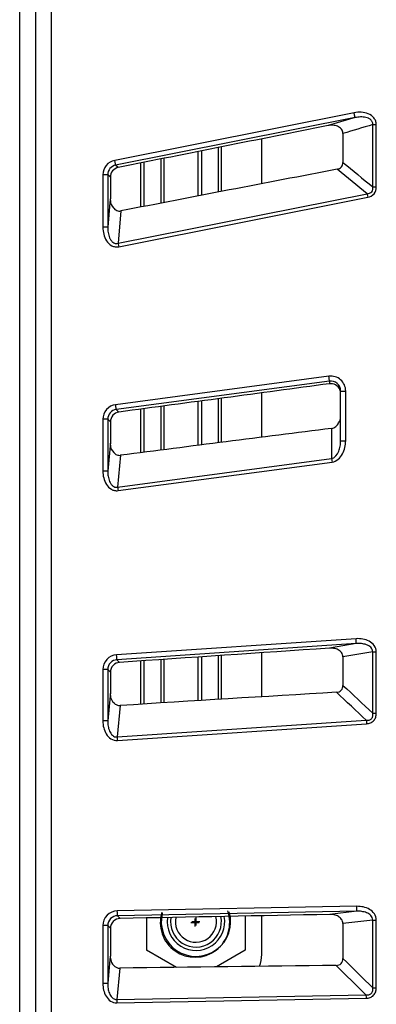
# Model space of a CAD drawing. Header units: millimetres. Extents: x 0 to 1682, y 0 to 1188.
# Tile 47 of 59: x 1425 to 1447, y 643 to 703. Entities that reach past the tile are written whole.
import ezdxf

# ---------------------------------------------------------------- set-up
doc = ezdxf.new("R2010")
doc.units = ezdxf.units.MM
doc.header["$LTSCALE"] = 92.51
for name, color, linetype in [('BASE_PCB-RTW-SHAPE', 7, 'CONTINUOUS'), ('CPU_RP50_V00_TOPR-SHAPE', 7, 'CONTINUOUS'), ('HEATSINK_RTW-SHAPE', 7, 'CONTINUOUS'), ('NUT_SMD-SHAPE', 7, 'CONTINUOUS'), ('REAR_CASE-RT1951WD-SHAPE', 7, 'CONTINUOUS')]:
    doc.layers.add(name, color=color, linetype=linetype)

msp = doc.modelspace()

# ---------------------------------------------------------------- linework, layer by layer
at = {"layer": 'BASE_PCB-RTW-SHAPE', "color": 7, "linetype": 'Continuous', "const_width": 0.085446}
for points in [[(1435.745959, 648.13885), (1435.745959, 648.64685)], [(1435.999959, 648.39285), (1435.491959, 648.39285)]]:
    msp.add_lwpolyline(points, dxfattribs=at)
at = {"layer": 'BASE_PCB-RTW-SHAPE', "color": 7, "linetype": 'Continuous'}
msp.add_arc((1435.745959, 648.39285), 2.11, 165.70334946, 16.51301053, dxfattribs=at)
at = {"layer": 'CPU_RP50_V00_TOPR-SHAPE', "color": 7, "linetype": 'Continuous', "const_width": 0.085446}
for points in [[(1435.689419, 648.08231), (1435.689419, 648.59031)], [(1435.943419, 648.33631), (1435.435419, 648.33631)]]:
    msp.add_lwpolyline(points, dxfattribs=at)
at = {"layer": 'CPU_RP50_V00_TOPR-SHAPE', "color": 7, "linetype": 'Continuous'}
msp.add_arc((1435.689419, 648.33631), 2.11, 162.55471686, 19.660989, dxfattribs=at)
at = {"layer": 'HEATSINK_RTW-SHAPE', "color": 7, "linetype": 'Continuous'}
for p, q in [((1439.745959, 693.23616), (1439.745959, 695.96318)), ((1437.104685, 695.436297), (1437.104685, 692.728857)), ((1437.305419, 692.767531), (1437.305419, 695.476326)), ((1433.604685, 694.738473), (1433.604685, 692.052982)), ((1433.805419, 692.091815), (1433.805419, 694.778488)), ((1435.886498, 692.494159), (1435.886498, 695.193375)), ((1436.087232, 695.233404), (1436.087232, 692.532833)), ((1432.386498, 691.816532), (1432.386498, 694.495693)), ((1432.587232, 694.535694), (1432.587232, 691.855524)), ((1439.745959, 677.830992), (1439.745959, 680.527548)), ((1435.886498, 677.339788), (1435.886498, 680.009336)), ((1436.087232, 680.036279), (1436.087232, 677.365423)), ((1437.104685, 680.172847), (1437.104685, 677.49536)), ((1437.305419, 677.520996), (1437.305419, 680.199791)), ((1432.386498, 676.889775), (1432.386498, 679.53982)), ((1432.587232, 679.566735), (1432.587232, 676.915718)), ((1433.604685, 679.703184), (1433.604685, 677.046978)), ((1433.805419, 677.072767), (1433.805419, 679.730113)), ((1432.386498, 661.604165), (1432.386498, 664.235772)), ((1432.587232, 664.249383), (1432.587232, 661.616833)), ((1433.604685, 664.318398), (1433.604685, 661.680825)), ((1433.805419, 661.693336), (1433.805419, 664.332023)), ((1435.886498, 661.82276), (1435.886498, 664.473321)), ((1436.087232, 664.486961), (1436.087232, 661.835115)), ((1437.104685, 664.556099), (1437.104685, 661.897739)), ((1437.305419, 661.910094), (1437.305419, 664.569739)), ((1439.745959, 662.058724), (1439.745959, 664.735753)), ((1438.745959, 648.731275), (1438.745959, 646.660799)), ((1439.745959, 646.39285), (1439.745959, 648.75072)), ((1432.745959, 648.615244), (1432.745959, 646.660799)), ((1434.559576, 645.613707), (1432.745959, 646.660799)), ((1438.745959, 646.660799), (1436.988562, 645.646165))]:
    msp.add_line(p, q, dxfattribs=at)
for centre, radius, start, end in [((1435.745959, 648.39285), 1.75, 171.72816144, 10.43374584), ((1437.745959, 646.39285), 2, 339.06408779, 360)]:
    msp.add_arc(centre, radius, start, end, dxfattribs=at)
at = {"layer": 'NUT_SMD-SHAPE', "color": 7, "linetype": 'Continuous'}
for radius, start, end in [(1.55, 170.66158606, 11.56286062), (1.25, 168.0968049, 14.07890262)]:
    msp.add_arc((1435.745959, 648.39285), radius, start, end, dxfattribs=at)
at = {"layer": 'REAR_CASE-RT1951WD-SHAPE', "color": 7, "linetype": 'Continuous'}
for p, q in [((1425.028963, 636.201368), (1425.028963, 727.164141)), ((1426.001738, 636.201369), (1426.001738, 727.164167)), ((1426.968472, 636.201369), (1426.968472, 727.164167)), ((1445.366916, 697.547668), (1430.807874, 694.65767)), ((1445.419695, 697.254871), (1430.864249, 694.364874)), ((1445.419695, 697.254871), (1443.780173, 696.768364)), ((1446.497542, 696.829538), (1446.713741, 696.829538)), ((1446.497542, 693.045075), (1446.497542, 696.829538)), ((1446.713741, 693.045075), (1446.713741, 696.829538)), ((1444.686812, 696.292461), (1444.686812, 694.529577)), ((1431.025032, 694.224395), (1430.864249, 694.364874)), ((1430.383516, 693.779298), (1430.086586, 693.779298)), ((1430.086586, 693.779298), (1430.086586, 690.600105)), ((1430.383516, 693.779298), (1430.383516, 690.600105)), ((1430.544636, 693.638719), (1430.383516, 693.779298)), ((1430.544636, 693.638719), (1430.544636, 692.380362)), ((1446.497542, 693.045075), (1446.713741, 693.045075)), ((1430.544636, 692.380362), (1430.519113, 692.098351)), ((1430.545929, 692.207614), (1430.545929, 692.324026)), ((1431.009381, 689.616608), (1446.157087, 692.623756)), ((1431.05131, 689.4084), (1446.200274, 692.415268)), ((1430.519113, 692.098351), (1430.383516, 690.600105)), ((1431.187327, 691.583598), (1431.009381, 689.616608)), ((1430.383516, 690.600105), (1430.086586, 690.600105)), ((1443.831357, 681.538252), (1430.863819, 679.807995)), ((1443.865877, 681.242364), (1430.901535, 679.512108)), ((1443.865877, 681.242364), (1443.865761, 681.081272)), ((1444.545929, 680.640097), (1444.851712, 680.640097)), ((1444.545929, 677.611741), (1444.545929, 680.640097)), ((1444.851712, 677.611741), (1444.851712, 680.640097)), ((1431.062359, 679.362279), (1430.901535, 679.512108)), ((1430.383516, 678.920349), (1430.086586, 678.920349)), ((1430.086586, 678.920349), (1430.086586, 675.774804)), ((1430.383516, 678.920349), (1430.383516, 675.774804)), ((1430.544636, 678.770381), (1430.383516, 678.920349)), ((1430.544636, 678.770381), (1430.544636, 677.526274)), ((1443.994237, 678.365399), (1443.994251, 676.532305)), ((1430.544636, 677.526274), (1430.383516, 675.774804)), ((1430.545929, 677.35399), (1430.545929, 677.470406)), ((1444.545929, 677.611741), (1444.851712, 677.611741)), ((1431.160819, 676.731371), (1430.982857, 674.796023)), ((1430.982857, 674.796023), (1443.994251, 676.532305)), ((1431.011519, 674.585662), (1444.02397, 676.321778)), ((1430.383516, 675.774804), (1430.086586, 675.774804)), ((1445.481152, 665.585945), (1430.922176, 664.60654)), ((1445.495823, 665.288108), (1430.94043, 664.308702)), ((1445.495823, 665.288108), (1443.857052, 665.015864)), ((1446.497542, 664.782227), (1444.686812, 664.481452)), ((1446.497542, 664.782227), (1446.713741, 664.782227)), ((1446.497542, 661.062361), (1446.497542, 664.782227)), ((1446.713741, 661.062361), (1446.713741, 664.782227)), ((1431.101298, 664.148631), (1430.94043, 664.308702)), ((1444.686812, 664.481452), (1444.686812, 662.75315)), ((1430.383516, 663.713045), (1430.086586, 663.713045)), ((1430.086586, 663.713045), (1430.086586, 660.588472)), ((1430.383516, 663.713045), (1430.383516, 660.588472)), ((1430.544636, 663.552798), (1430.383516, 663.713045)), ((1430.544636, 663.552798), (1430.544636, 662.317936)), ((1430.525532, 662.112876), (1430.383516, 660.588472)), ((1430.544636, 662.317936), (1430.525532, 662.112876)), ((1430.545929, 662.145411), (1430.545929, 662.262423)), ((1431.133178, 661.525072), (1430.955201, 659.613877)), ((1430.383516, 660.588472), (1430.086586, 660.588472)), ((1430.955201, 659.613877), (1446.103676, 660.63304)), ((1446.497542, 661.062361), (1446.713741, 661.062361)), ((1430.97003, 659.402176), (1446.11972, 660.421241)), ((1445.524452, 649.323928), (1430.965501, 649.050724)), ((1445.524679, 649.02547), (1430.969305, 648.752266)), ((1431.130207, 648.584202), (1430.969305, 648.752266)), ((1445.524679, 649.02547), (1443.886197, 648.831662)), ((1430.383516, 648.155368), (1430.086586, 648.155368)), ((1430.086586, 648.155368), (1430.086586, 644.637461)), ((1430.383516, 648.155368), (1430.383516, 644.637461)), ((1430.544636, 647.987104), (1430.383516, 648.155368)), ((1446.497542, 648.492534), (1444.686812, 648.278316)), ((1444.686812, 648.278316), (1444.686812, 646.155281)), ((1446.497542, 648.492534), (1446.713741, 648.492534)), ((1446.497542, 644.380466), (1446.497542, 648.492534)), ((1446.713741, 644.380466), (1446.713741, 648.492534)), ((1430.544636, 647.987104), (1430.544636, 646.355531)), ((1430.544636, 646.355531), (1430.519201, 646.084316)), ((1430.545929, 646.182363), (1430.545929, 646.300201)), ((1430.519201, 646.084316), (1430.383516, 644.637461)), ((1431.112665, 645.564297), (1430.934678, 643.665579)), ((1430.383516, 644.637461), (1430.086586, 644.637461)), ((1430.934678, 643.665579), (1446.083469, 643.94988)), ((1446.497542, 644.380466), (1446.713741, 644.380466)), ((1430.939241, 643.453471), (1446.089242, 643.737744))]:
    msp.add_line(p, q, dxfattribs=at)
for centre, radius, start, end in [((1989.586505, -2177.251295), 2922.673995, 100.751913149, 101.014512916), ((1431.769551, 692.380286), 1.224915, 179.99644738, 182.63250253), ((1431.145929, 692.207614), 0.6, 180, 226.66513655), ((1443.945929, 679.065008), 0.6, 322.28537268, 360), ((1799.443849, -2164.497797), 2864.998355, 97.126836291, 97.385558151), ((1431.749337, 677.526199), 1.204701, 179.99645677, 182.65450005), ((1431.145929, 677.35399), 0.6, 180, 228.70956716), ((1431.73411, 662.317863), 1.189474, 179.99646477, 182.67143921), ((1431.145929, 662.145411), 0.6, 180, 230.76172212), ((1610.554515, -2164.14397), 2831.359664, 93.36653896, 93.633229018), ((1431.726304, 646.355458), 1.181668, 179.99646919, 182.68025), ((1431.145929, 646.182363), 0.6, 180, 232.21012582), ((1473.450911, -2175.866169), 2821.74811, 90.59259207, 90.859713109)]:
    msp.add_arc(centre, radius, start, end, dxfattribs=at)
for points, knots in [([(1446.713741, 696.829538), (1446.713735, 696.901794), (1446.689563, 697.047716), (1446.545056, 697.303206), (1446.231145, 697.513747), (1445.800642, 697.598472), (1445.508827, 697.575834), (1445.366916, 697.547668)], [0, 0, 0, 0, 0.125171, 0.250371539, 0.499182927, 0.749370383, 1, 1, 1, 1]), ([(1445.419695, 697.254871), (1445.419724, 697.264992), (1445.413251, 697.296798), (1445.397836, 697.394511), (1445.379959, 697.481951), (1445.366916, 697.547668)], [0, 0, 0, 0, 0.102041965, 0.324527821, 1, 1, 1, 1]), ([(1446.497541, 696.829537), (1446.501421, 696.884639), (1446.483189, 696.999263), (1446.37676, 697.133536), (1446.232866, 697.219794), (1446.022175, 697.287227), (1445.745215, 697.306988), (1445.526742, 697.278249), (1445.419695, 697.254871)], [0, 0, 0, 0, 0.125520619, 0.251133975, 0.376641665, 0.50183412, 0.751019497, 1, 1, 1, 1]), ([(1444.686812, 696.292461), (1444.686812, 696.387948), (1444.613621, 696.585164), (1444.359675, 696.747454), (1444.070956, 696.80328), (1443.875317, 696.78736), (1443.780173, 696.768364)], [0, 0, 0, 0, 0.247580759, 0.497310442, 0.7484411, 1, 1, 1, 1]), ([(1430.807874, 694.65767), (1430.610488, 694.618473), (1430.230935, 694.396111), (1430.086602, 693.980537), (1430.086586, 693.779298)], [0, 0, 0, 0, 0.500001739, 1, 1, 1, 1]), ([(1430.864249, 694.364874), (1430.732463, 694.339247), (1430.478399, 694.191531), (1430.383016, 693.913575), (1430.383516, 693.779298)], [0, 0, 0, 0, 0.499956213, 1, 1, 1, 1]), ([(1431.025032, 694.224395), (1430.893508, 694.198191), (1430.640714, 694.049761), (1430.544636, 693.772831), (1430.544636, 693.638719)], [0, 0, 0, 0, 0.499994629, 1, 1, 1, 1]), ([(1430.864249, 694.364874), (1430.860013, 694.396922), (1430.838804, 694.494168), (1430.820934, 694.591888), (1430.807874, 694.65767)], [0, 0, 0, 0, 0.325244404, 1, 1, 1, 1]), ([(1444.341678, 694.11273), (1444.436805, 694.130793), (1444.629446, 694.225766), (1444.686812, 694.432744), (1444.686812, 694.529577)], [0, 0, 0, 0, 0.499984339, 1, 1, 1, 1]), ([(1446.157087, 692.623756), (1446.208811, 692.626943), (1446.312483, 692.645478), (1446.490172, 692.767517), (1446.511406, 692.944737), (1446.49754, 693.045077)], [0, 0, 0, 0, 0.252982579, 0.505511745, 1, 1, 1, 1]), ([(1446.200274, 692.415268), (1446.342646, 692.443538), (1446.629522, 692.589782), (1446.713726, 692.899776), (1446.713741, 693.045075)], [0, 0, 0, 0, 0.499746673, 1, 1, 1, 1]), ([(1446.157087, 692.623756), (1446.160349, 692.608891), (1446.17527, 692.539504), (1446.189421, 692.469954), (1446.200274, 692.415268)], [0, 0, 0, 0, 0.214434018, 1, 1, 1, 1]), ([(1430.734172, 691.771201), (1430.787491, 691.70465), (1430.922376, 691.588598), (1431.104086, 691.567396), (1431.187327, 691.583598)], [0, 0, 0, 0, 0.501387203, 1, 1, 1, 1]), ([(1430.086586, 690.600105), (1430.08659, 690.454835), (1430.120886, 690.163032), (1430.286212, 689.754958), (1430.552296, 689.484446), (1430.831572, 689.389915), (1430.980135, 689.394284), (1431.05131, 689.4084)], [0, 0, 0, 0, 0.25063129, 0.500827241, 0.749615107, 0.874813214, 1, 1, 1, 1]), ([(1430.383516, 690.600105), (1430.381474, 690.490146), (1430.395743, 690.269424), (1430.468278, 690.000355), (1430.574401, 689.805161), (1430.686202, 689.678927), (1430.838647, 689.598163), (1430.955689, 689.601988), (1431.009381, 689.61661)], [0, 0, 0, 0, 0.248676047, 0.497642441, 0.622786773, 0.748332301, 0.874172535, 1, 1, 1, 1]), ([(1431.009381, 689.616608), (1431.012434, 689.601746), (1431.026582, 689.532378), (1431.040478, 689.462958), (1431.05131, 689.4084)], [0, 0, 0, 0, 0.214311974, 1, 1, 1, 1]), ([(1444.851712, 680.640097), (1444.851704, 680.767382), (1444.796661, 681.02516), (1444.563147, 681.34131), (1444.220358, 681.53376), (1443.957465, 681.555072), (1443.831357, 681.538252)], [0, 0, 0, 0, 0.250064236, 0.500089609, 0.750054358, 1, 1, 1, 1]), ([(1443.865877, 681.242364), (1443.866402, 681.252519), (1443.861983, 681.284723), (1443.85249, 681.383351), (1443.840222, 681.471805), (1443.831357, 681.538252)], [0, 0, 0, 0, 0.102385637, 0.325000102, 1, 1, 1, 1]), ([(1444.491201, 680.734709), (1444.439043, 680.848892), (1444.256837, 681.049207), (1443.990129, 681.097996), (1443.865761, 681.081272)], [0, 0, 0, 0, 0.500087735, 1, 1, 1, 1]), ([(1444.545929, 680.640097), (1444.545923, 680.806387), (1444.39644, 681.155479), (1444.03059, 681.264301), (1443.865877, 681.242364)], [0, 0, 0, 0, 0.500184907, 1, 1, 1, 1]), ([(1430.863819, 679.807995), (1430.655537, 679.780193), (1430.24497, 679.56578), (1430.086597, 679.130474), (1430.086586, 678.920349)], [0, 0, 0, 0, 0.500005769, 1, 1, 1, 1]), ([(1430.901535, 679.512108), (1430.899364, 679.544387), (1430.884327, 679.642816), (1430.872692, 679.741509), (1430.863819, 679.807995)], [0, 0, 0, 0, 0.325385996, 1, 1, 1, 1]), ([(1430.901535, 679.512108), (1430.762489, 679.494148), (1430.487576, 679.35188), (1430.382958, 679.060575), (1430.383516, 678.920349)], [0, 0, 0, 0, 0.499955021, 1, 1, 1, 1]), ([(1431.062359, 679.362279), (1430.92356, 679.343674), (1430.650064, 679.200526), (1430.544636, 678.910426), (1430.544636, 678.770381)], [0, 0, 0, 0, 0.499991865, 1, 1, 1, 1]), ([(1443.994237, 678.365399), (1444.08587, 678.376856), (1444.262966, 678.464139), (1444.376294, 678.616179), (1444.420569, 678.697971)], [0, 0, 0, 0, 0.498219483, 1, 1, 1, 1]), ([(1443.994251, 676.532305), (1444.199674, 676.567534), (1444.423183, 676.887186), (1444.526475, 677.286733), (1444.545927, 677.50422), (1444.545929, 677.611741)], [0, 0, 0, 0, 0.492197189, 0.746084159, 1, 1, 1, 1]), ([(1444.02397, 676.321778), (1444.159478, 676.33985), (1444.420772, 676.46956), (1444.675093, 676.804222), (1444.820486, 677.196399), (1444.851707, 677.473624), (1444.851712, 677.611741)], [0, 0, 0, 0, 0.248352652, 0.498424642, 0.749085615, 1, 1, 1, 1]), ([(1430.750003, 676.903166), (1430.800467, 676.845305), (1430.924363, 676.745661), (1431.084998, 676.721543), (1431.160819, 676.731371)], [0, 0, 0, 0, 0.501044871, 1, 1, 1, 1]), ([(1443.994251, 676.532305), (1443.996536, 676.517285), (1444.006926, 676.447178), (1444.016607, 676.376968), (1444.02397, 676.321778)], [0, 0, 0, 0, 0.214370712, 1, 1, 1, 1]), ([(1430.086586, 675.774804), (1430.086587, 675.633581), (1430.119533, 675.349872), (1430.278182, 674.952272), (1430.530635, 674.685188), (1430.797261, 674.580981), (1430.941569, 674.576335), (1431.011519, 674.585662)], [0, 0, 0, 0, 0.250486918, 0.500673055, 0.749627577, 0.874831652, 1, 1, 1, 1]), ([(1430.383516, 675.774804), (1430.381524, 675.667919), (1430.395308, 675.453324), (1430.465202, 675.191721), (1430.566586, 675.00106), (1430.672677, 674.876389), (1430.816253, 674.791294), (1430.929679, 674.785873), (1430.982857, 674.796024)], [0, 0, 0, 0, 0.248605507, 0.497573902, 0.622703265, 0.748232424, 0.874099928, 1, 1, 1, 1]), ([(1430.982857, 674.796023), (1430.984963, 674.781005), (1430.994692, 674.710908), (1431.004164, 674.640776), (1431.011519, 674.585662)], [0, 0, 0, 0, 0.214295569, 1, 1, 1, 1]), ([(1446.713741, 664.782227), (1446.713731, 664.917138), (1446.618259, 665.193331), (1446.287654, 665.454281), (1445.893441, 665.582112), (1445.617464, 665.595113), (1445.481152, 665.585945)], [0, 0, 0, 0, 0.248056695, 0.497921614, 0.748800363, 1, 1, 1, 1]), ([(1445.495823, 665.288108), (1445.497156, 665.298231), (1445.494874, 665.330765), (1445.492127, 665.429881), (1445.485653, 665.519031), (1445.481152, 665.585945)], [0, 0, 0, 0, 0.102700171, 0.325413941, 1, 1, 1, 1]), ([(1444.686812, 664.481452), (1444.686812, 664.571908), (1444.621502, 664.757031), (1444.398171, 664.929735), (1444.133474, 665.013841), (1443.948454, 665.022098), (1443.857052, 665.015864)], [0, 0, 0, 0, 0.248055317, 0.497895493, 0.748768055, 1, 1, 1, 1]), ([(1446.497541, 664.782227), (1446.499689, 664.834471), (1446.479006, 664.941627), (1446.383308, 665.070429), (1446.255129, 665.162909), (1446.064197, 665.247449), (1445.807106, 665.297876), (1445.598936, 665.297081), (1445.495823, 665.288108)], [0, 0, 0, 0, 0.125727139, 0.251444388, 0.376891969, 0.502011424, 0.7511262, 1, 1, 1, 1]), ([(1430.922176, 664.60654), (1430.703406, 664.591809), (1430.260245, 664.388132), (1430.086601, 663.932314), (1430.086586, 663.713045)], [0, 0, 0, 0, 0.499996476, 1, 1, 1, 1]), ([(1430.94043, 664.308702), (1430.794398, 664.29954), (1430.497553, 664.164617), (1430.382895, 663.859398), (1430.383516, 663.713045)], [0, 0, 0, 0, 0.499939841, 1, 1, 1, 1]), ([(1430.94043, 664.308702), (1430.940398, 664.341082), (1430.931819, 664.440324), (1430.92668, 664.539604), (1430.922176, 664.60654)], [0, 0, 0, 0, 0.32553476, 1, 1, 1, 1]), ([(1431.101298, 664.148631), (1430.955493, 664.13875), (1430.660239, 664.002733), (1430.544636, 663.698944), (1430.544636, 663.552798)], [0, 0, 0, 0, 0.499987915, 1, 1, 1, 1]), ([(1444.287488, 662.329597), (1444.393288, 662.335821), (1444.620546, 662.415596), (1444.686812, 662.647153), (1444.686812, 662.75315)], [0, 0, 0, 0, 0.499965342, 1, 1, 1, 1]), ([(1430.766401, 661.680698), (1430.813335, 661.631246), (1430.925239, 661.546736), (1431.06533, 661.520764), (1431.133178, 661.525072)], [0, 0, 0, 0, 0.500714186, 1, 1, 1, 1]), ([(1430.086586, 660.588472), (1430.086589, 660.451165), (1430.117826, 660.175347), (1430.270612, 659.788163), (1430.551568, 659.471921), (1430.834846, 659.393093), (1430.97003, 659.402176)], [0, 0, 0, 0, 0.251279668, 0.502201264, 0.752048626, 1, 1, 1, 1]), ([(1430.383516, 660.588472), (1430.381573, 660.484482), (1430.394803, 660.275711), (1430.461868, 660.021145), (1430.558337, 659.834674), (1430.658685, 659.711318), (1430.793616, 659.622358), (1430.902818, 659.608198), (1430.955201, 659.613878)], [0, 0, 0, 0, 0.248631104, 0.497578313, 0.622671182, 0.74816012, 0.874043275, 1, 1, 1, 1]), ([(1446.103676, 660.63304), (1446.161176, 660.628876), (1446.278166, 660.632823), (1446.439863, 660.719965), (1446.510262, 660.888926), (1446.505689, 661.005397), (1446.49754, 661.062363)], [0, 0, 0, 0, 0.250634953, 0.500301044, 0.749818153, 1, 1, 1, 1]), ([(1446.103676, 660.63304), (1446.105003, 660.617923), (1446.110891, 660.547365), (1446.115987, 660.476743), (1446.11972, 660.421241)], [0, 0, 0, 0, 0.21433268, 1, 1, 1, 1]), ([(1446.11972, 660.421241), (1446.200536, 660.426684), (1446.362331, 660.459138), (1446.570626, 660.598873), (1446.692834, 660.817725), (1446.713732, 660.981295), (1446.713741, 661.062361)], [0, 0, 0, 0, 0.250282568, 0.499835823, 0.749512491, 1, 1, 1, 1]), ([(1430.955201, 659.613877), (1430.956319, 659.59876), (1430.961438, 659.528206), (1430.966299, 659.457633), (1430.97003, 659.402176)], [0, 0, 0, 0, 0.214278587, 1, 1, 1, 1]), ([(1446.713741, 648.492534), (1446.713733, 648.624755), (1446.622468, 648.894732), (1446.307816, 649.15973), (1445.927482, 649.301077), (1445.658218, 649.326436), (1445.524452, 649.323928)], [0, 0, 0, 0, 0.248176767, 0.498072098, 0.748880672, 1, 1, 1, 1]), ([(1445.524679, 649.02547), (1445.526495, 649.035551), (1445.525813, 649.068216), (1445.52785, 649.16744), (1445.525711, 649.25685), (1445.524452, 649.323928)], [0, 0, 0, 0, 0.102948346, 0.325748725, 1, 1, 1, 1]), ([(1430.965501, 649.050724), (1430.739551, 649.046469), (1430.272041, 648.852411), (1430.086602, 648.38136), (1430.086586, 648.155368)], [0, 0, 0, 0, 0.49999834, 1, 1, 1, 1]), ([(1430.969305, 648.752266), (1430.818495, 648.750154), (1430.50525, 648.621811), (1430.382845, 648.306229), (1430.383516, 648.155368)], [0, 0, 0, 0, 0.499937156, 1, 1, 1, 1]), ([(1430.969305, 648.752266), (1430.970852, 648.784629), (1430.967082, 648.8842), (1430.96676, 648.983641), (1430.965501, 649.050724)], [0, 0, 0, 0, 0.325646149, 1, 1, 1, 1]), ([(1444.686812, 648.278316), (1444.686812, 648.366969), (1444.624414, 648.547922), (1444.411853, 648.723573), (1444.156421, 648.816852), (1443.975888, 648.833422), (1443.886197, 648.831662)], [0, 0, 0, 0, 0.248182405, 0.498055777, 0.748860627, 1, 1, 1, 1]), ([(1446.497541, 648.492533), (1446.499058, 648.543784), (1446.477793, 648.648391), (1446.355592, 648.817096), (1446.127824, 648.948151), (1445.830324, 649.020382), (1445.626079, 649.029386), (1445.524679, 649.02547)], [0, 0, 0, 0, 0.125926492, 0.251805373, 0.501325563, 0.750776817, 1, 1, 1, 1]), ([(1431.130207, 648.584202), (1430.97961, 648.581314), (1430.668099, 648.451694), (1430.544636, 648.137739), (1430.544636, 647.987104)], [0, 0, 0, 0, 0.499984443, 1, 1, 1, 1]), ([(1430.778268, 645.708205), (1430.822268, 645.664524), (1430.925066, 645.590049), (1431.050806, 645.563369), (1431.112665, 645.564297)], [0, 0, 0, 0, 0.500540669, 1, 1, 1, 1]), ([(1444.266985, 645.73102), (1444.376458, 645.732153), (1444.617182, 645.804323), (1444.686812, 646.045788), (1444.686812, 646.155281)], [0, 0, 0, 0, 0.499965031, 1, 1, 1, 1]), ([(1430.086586, 644.637461), (1430.08659, 644.502972), (1430.11674, 644.232866), (1430.26407, 643.852768), (1430.533483, 643.539327), (1430.806404, 643.450988), (1430.939241, 643.453471)], [0, 0, 0, 0, 0.25116677, 0.501990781, 0.751874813, 1, 1, 1, 1]), ([(1430.383516, 644.637461), (1430.381608, 644.535491), (1430.394506, 644.330419), (1430.471866, 644.032505), (1430.606172, 643.804945), (1430.777113, 643.683192), (1430.883017, 643.663101), (1430.934678, 643.66558)], [0, 0, 0, 0, 0.24891142, 0.498135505, 0.747687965, 0.873772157, 1, 1, 1, 1]), ([(1446.083467, 643.949882), (1446.142984, 643.942581), (1446.264522, 643.940097), (1446.437498, 644.023826), (1446.511458, 644.200364), (1446.506088, 644.321236), (1446.49754, 644.380468)], [0, 0, 0, 0, 0.250780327, 0.500323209, 0.749710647, 1, 1, 1, 1]), ([(1446.083469, 643.949881), (1446.084062, 643.934734), (1446.086528, 643.864037), (1446.088199, 643.793315), (1446.089242, 643.737744)], [0, 0, 0, 0, 0.214293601, 1, 1, 1, 1]), ([(1446.089242, 643.737744), (1446.173011, 643.739324), (1446.341852, 643.764694), (1446.563007, 643.901801), (1446.692209, 644.12741), (1446.713732, 644.29662), (1446.713741, 644.380466)], [0, 0, 0, 0, 0.250354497, 0.499848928, 0.749459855, 1, 1, 1, 1]), ([(1430.934678, 643.665579), (1430.935063, 643.650431), (1430.93676, 643.579732), (1430.938199, 643.509028), (1430.939241, 643.453471)], [0, 0, 0, 0, 0.214266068, 1, 1, 1, 1])]:
    msp.add_open_spline(points, degree=3, knots=knots, dxfattribs=at)
for points in [[(1443.780173, 696.768364), (1439.52863, 695.919521), (1435.27692, 695.07151), (1431.025032, 694.224395)], [(1446.497542, 696.829538), (1445.893925, 696.650648), (1445.290348, 696.471623), (1444.686812, 696.292461)], [(1446.157087, 692.623756), (1445.552181, 693.120361), (1444.947045, 693.616687), (1444.341678, 694.11273)], [(1444.686812, 694.529577), (1445.290618, 694.035023), (1445.894194, 693.540188), (1446.497542, 693.045075)], [(1443.865761, 681.081272), (1439.598081, 680.507377), (1435.330282, 679.934364), (1431.062359, 679.362279)], [(1444.545929, 680.483086), (1444.545929, 680.568922), (1444.526865, 680.656634), (1444.491201, 680.734709)], [(1443.857052, 665.015864), (1439.605197, 664.725859), (1435.35328, 664.436774), (1431.101298, 664.148631)], [(1444.686812, 662.75315), (1445.290627, 662.189809), (1445.894203, 661.626212), (1446.497542, 661.062361)], [(1446.103676, 660.63304), (1445.498519, 661.198815), (1444.893124, 661.764335), (1444.287488, 662.329597)], [(1443.886197, 648.831662), (1439.634219, 648.748223), (1435.382222, 648.665734), (1431.130207, 648.584202)], [(1446.083469, 643.94988), (1445.478214, 644.543838), (1444.87272, 645.137552), (1444.266985, 645.73102)], [(1444.686812, 646.155281), (1445.290628, 645.56392), (1445.894204, 644.972315), (1446.497542, 644.380466)]]:
    msp.add_open_spline(points, degree=3, dxfattribs=at)

doc.saveas('drawing.dxf')
